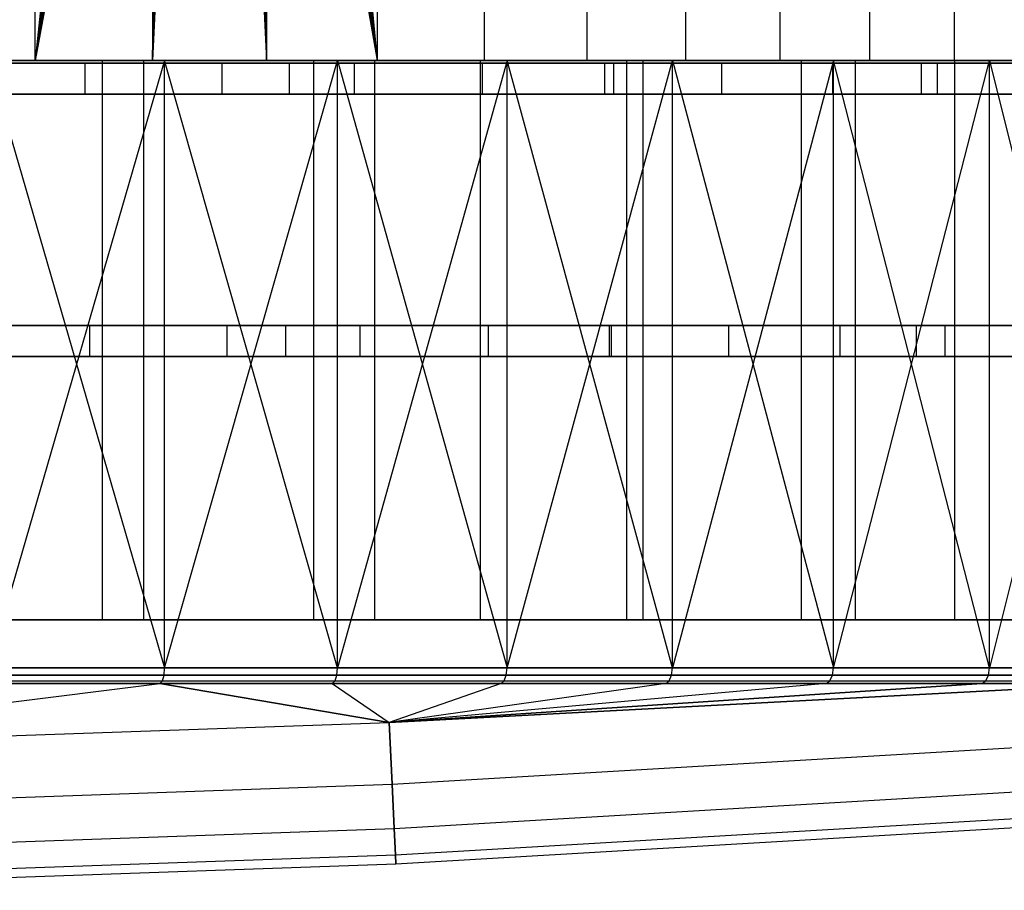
# Model space of a CAD drawing. Extents: x 0.05 to 9.49, y 0.03 to 2.7.
# Tile 14 of 26: x 6.2 to 7.45, y 0.04 to 1.14. Entities that reach past the tile are written whole.
import ezdxf

# ---------------------------------------------------------------- set-up
doc = ezdxf.new("R2010")
doc.units = 0
doc.header["$MEASUREMENT"] = 0
doc.layers.get('0').update_dxf_attribs({"color": 13, "linetype": 'CONTINUOUS'})

# ---------------------------------------------------------------- blocks, each defined once
blk = doc.blocks.new('LAMPA_KINKIET_CHINSKI_STL')
at = {"color": 0}
for p, q in [((6.2236, 1.0898, 7.7867), (6.2236, 2.6646, 7.7867)), ((6.2236, 1.0898, 7.7867), (6.2236, 2.6646, 7.7867)), ((6.6568, 2.6646, 2.0067), (6.6568, 1.0898, 2.0067)), ((6.6568, 2.6646, 2.0067), (6.6568, 1.0898, 2.0067)), ((6.7923, 2.6646, 7.4392), (6.7923, 1.0898, 7.4392)), ((6.7923, 2.6646, 7.4392), (6.7923, 1.0898, 7.4392)), ((6.9227, 2.6646, 2.2081), (6.9227, 1.0898, 2.2081)), ((6.9227, 2.6646, 2.2081), (6.9227, 1.0898, 2.2081)), ((7.0478, 2.6646, 7.2248), (7.0478, 1.0898, 7.2248)), ((7.0478, 2.6646, 7.2248), (7.0478, 1.0898, 7.2248)), ((7.1673, 2.6646, 2.435), (7.1673, 1.0898, 2.435)), ((7.1673, 2.6646, 2.435), (7.1673, 1.0898, 2.435)), ((7.2808, 2.6646, 6.986), (7.2808, 1.0898, 6.986)), ((7.2808, 2.6646, 6.986), (7.2808, 1.0898, 6.986)), ((7.388, 2.6646, 2.6852), (7.388, 1.0898, 2.6852)), ((7.388, 2.6646, 2.6852), (7.388, 1.0898, 2.6852)), ((6.3615, 2.4441, 7.7164), (6.2236, 1.0898, 7.7867)), ((6.3615, 2.4441, 7.7164), (6.2236, 1.0898, 7.7867)), ((6.5269, 2.4441, 1.9225), (6.6568, 1.0898, 2.0067)), ((6.5269, 2.4441, 1.9225), (6.6568, 1.0898, 2.0067)), ((6.3688, 2.422, 7.7124), (6.2236, 1.0898, 7.7867)), ((6.3688, 2.422, 7.7124), (6.2236, 1.0898, 7.7867)), ((6.5198, 2.422, 1.9181), (6.6568, 1.0898, 2.0067)), ((6.5198, 2.422, 1.9181), (6.6568, 1.0898, 2.0067)), ((6.3721, 2.4155, 1.8327), (6.3721, 1.0898, 1.8327)), ((6.3721, 2.4155, 1.8327), (6.3721, 1.0898, 1.8327)), ((6.5166, 2.4155, 7.6272), (6.5166, 1.0898, 7.6272)), ((6.5166, 2.4155, 7.6272), (6.5166, 1.0898, 7.6272)), ((6.3807, 2.4025, 7.7059), (6.2236, 1.0898, 7.7867)), ((6.3807, 2.4025, 7.7059), (6.2236, 1.0898, 7.7867)), ((6.3807, 2.4024, 1.8374), (6.3721, 1.0898, 1.8327)), ((6.3807, 2.4024, 1.8374), (6.3721, 1.0898, 1.8327)), ((6.5083, 2.4025, 1.9111), (6.6568, 1.0898, 2.0067)), ((6.5083, 2.4025, 1.9111), (6.6568, 1.0898, 2.0067)), ((6.5083, 2.4024, 7.6322), (6.5166, 1.0898, 7.6272)), ((6.5083, 2.4024, 7.6322), (6.5166, 1.0898, 7.6272)), ((6.3962, 2.3867, 7.6973), (6.2236, 1.0898, 7.7867)), ((6.3962, 2.3867, 7.6973), (6.2236, 1.0898, 7.7867)), ((6.3721, 1.0898, 1.8327), (6.3963, 2.3867, 1.846)), ((6.3721, 1.0898, 1.8327), (6.3963, 2.3867, 1.846)), ((6.5166, 1.0898, 7.6272), (6.493, 2.3867, 7.6414)), ((6.5166, 1.0898, 7.6272), (6.493, 2.3867, 7.6414)), ((6.4931, 2.3867, 1.9019), (6.6568, 1.0898, 2.0067)), ((6.4931, 2.3867, 1.9019), (6.6568, 1.0898, 2.0067)), ((6.4146, 2.3757, 7.6871), (6.2236, 1.0898, 7.7867)), ((6.4146, 2.3757, 7.6871), (6.2236, 1.0898, 7.7867)), ((6.4146, 2.3757, 1.8562), (6.3721, 1.0898, 1.8327)), ((6.4146, 2.3757, 1.8562), (6.3721, 1.0898, 1.8327)), ((6.475, 2.3757, 7.6522), (6.5166, 1.0898, 7.6272)), ((6.475, 2.3757, 7.6522), (6.5166, 1.0898, 7.6272)), ((6.475, 2.3757, 1.8912), (6.6568, 1.0898, 2.0067)), ((6.475, 2.3757, 1.8912), (6.6568, 1.0898, 2.0067)), ((6.4552, 2.37, 7.6638), (6.2236, 1.0898, 7.7867)), ((6.4346, 2.37, 7.6757), (6.2236, 1.0898, 7.7867)), ((6.4552, 2.37, 7.6638), (6.2236, 1.0898, 7.7867)), ((6.4346, 2.37, 7.6757), (6.2236, 1.0898, 7.7867)), ((6.4346, 2.37, 1.8676), (6.3721, 1.0898, 1.8327)), ((6.4346, 2.37, 1.8676), (6.3721, 1.0898, 1.8327)), ((6.4346, 2.37, 1.8676), (6.6568, 1.0898, 2.0067)), ((6.4346, 2.37, 1.8676), (6.6568, 1.0898, 2.0067)), ((6.4551, 2.37, 1.8795), (6.6568, 1.0898, 2.0067)), ((6.4551, 2.37, 1.8795), (6.6568, 1.0898, 2.0067)), ((6.4552, 2.37, 7.6638), (6.5166, 1.0898, 7.6272)), ((6.4552, 2.37, 7.6638), (6.5166, 1.0898, 7.6272)), ((5.9162, 1.0898, 7.9163), (6.2236, 1.0898, 7.7867)), ((5.9162, 1.0898, 7.9163), (6.2236, 1.0898, 7.7867)), ((5.918, 1.0898, 0.2696), (6.3606, 1.0898, 0.4062)), ((5.918, 1.0898, 0.2696), (6.3606, 1.0898, 0.4062)), ((5.9374, 1.0898, 0.1933), (6.3875, 1.0898, 0.3322)), ((5.9374, 1.0898, 0.1933), (6.3875, 1.0898, 0.3322)), ((6.3089, 1.0898, 7.8325), (5.9431, 1.0898, 7.9903)), ((5.9431, 1.0898, 1.553), (6.3089, 1.0898, 1.7108)), ((6.3089, 1.0898, 7.8325), (5.9431, 1.0898, 7.9903)), ((5.9431, 1.0898, 1.553), (6.3089, 1.0898, 1.7108)), ((6.3721, 1.0898, 1.8327), (6.0715, 1.0898, 1.688)), ((6.3721, 1.0898, 1.8327), (6.0715, 1.0898, 1.688)), ((6.5762, 1.0898, 9.0525), (6.141, 1.0898, 9.2109)), ((6.5762, 1.0898, 9.0525), (6.141, 1.0898, 9.2109)), ((6.3875, 1.0898, 0.3322), (6.1642, 0.3199, 0.2571)), ((6.3875, 1.0898, 0.3322), (6.1642, 0.3199, 0.2571)), ((6.1642, 1.0898, 9.2862), (6.3875, 0.3199, 9.2111)), ((6.6068, 1.0898, 9.1251), (6.1642, 1.0898, 9.2862)), ((6.1642, 1.0898, 9.2862), (6.3875, 0.3199, 9.2111)), ((6.6068, 1.0898, 9.1251), (6.1642, 1.0898, 9.2862)), ((6.2236, 1.0898, 7.7867), (6.5166, 1.0898, 7.6272)), ((6.2236, 1.0898, 7.7867), (6.5166, 1.0898, 7.6272)), ((6.3089, 0.3811, 7.8325), (6.3089, 1.0898, 7.8325)), ((6.6538, 1.0898, 7.6334), (6.3089, 1.0898, 7.8325)), ((6.3089, 0.3811, 7.8325), (6.3089, 1.0898, 7.8325)), ((6.3089, 0.3811, 1.7108), (6.3089, 1.0898, 1.7108)), ((6.3089, 1.0898, 1.7108), (6.6538, 1.0898, 1.9099)), ((6.3089, 0.3811, 1.7108), (6.3089, 1.0898, 1.7108)), ((6.6538, 1.0898, 7.6334), (6.3089, 1.0898, 7.8325)), ((6.3089, 1.0898, 1.7108), (6.6538, 1.0898, 1.9099)), ((6.3606, 1.0898, 0.4062), (6.7873, 1.0898, 0.5861)), ((6.3606, 1.0898, 0.4062), (6.7873, 1.0898, 0.5861)), ((6.3606, 1.0898, 0.4062), (6.3606, 0.3811, 0.4062)), ((6.3606, 1.0898, 0.4062), (6.3606, 0.3811, 0.4062)), ((6.6568, 1.0898, 2.0067), (6.3721, 1.0898, 1.8327)), ((6.6568, 1.0898, 2.0067), (6.3721, 1.0898, 1.8327)), ((6.6068, 0.3199, 0.4182), (6.3875, 1.0898, 0.3322)), ((6.3875, 1.0898, 0.3322), (6.8215, 1.0898, 0.5151)), ((6.6068, 0.3199, 0.4182), (6.3875, 1.0898, 0.3322)), ((6.3875, 0.3199, 0.3322), (6.3875, 1.0898, 0.3322)), ((6.3875, 0.3199, 0.3322), (6.3875, 1.0898, 0.3322)), ((6.3875, 0.3199, 9.2111), (6.6068, 1.0898, 9.1251)), ((6.3875, 0.3199, 9.2111), (6.6068, 1.0898, 9.1251)), ((6.3875, 1.0898, 0.3322), (6.8215, 1.0898, 0.5151)), ((6.5166, 1.0898, 7.6272), (6.7923, 1.0898, 7.4392)), ((6.5166, 1.0898, 7.6272), (6.7923, 1.0898, 7.4392)), ((6.9935, 1.0898, 8.8516), (6.5762, 1.0898, 9.0525)), ((6.5762, 1.0898, 9.0525), (6.5762, 0.3811, 9.0525)), ((6.5762, 1.0898, 9.0525), (6.5762, 0.3811, 9.0525)), ((6.9935, 1.0898, 8.8516), (6.5762, 1.0898, 9.0525)), ((6.8215, 1.0898, 0.5151), (6.6068, 0.3199, 0.4182)), ((6.8215, 1.0898, 0.5151), (6.6068, 0.3199, 0.4182)), ((6.6068, 1.0898, 9.1251), (6.8215, 0.3199, 9.0282)), ((7.0311, 1.0898, 8.9207), (6.6068, 1.0898, 9.1251)), ((6.6068, 0.3199, 9.1251), (6.6068, 1.0898, 9.1251)), ((6.6068, 0.3199, 9.1251), (6.6068, 1.0898, 9.1251)), ((6.6068, 1.0898, 9.1251), (6.8215, 0.3199, 9.0282)), ((7.0311, 1.0898, 8.9207), (6.6068, 1.0898, 9.1251)), ((6.6538, 0.3811, 7.6334), (6.6538, 1.0898, 7.6334)), ((6.9733, 1.0898, 7.3955), (6.6538, 1.0898, 7.6334)), ((6.6538, 0.3811, 7.6334), (6.6538, 1.0898, 7.6334)), ((6.6538, 0.3811, 1.9099), (6.6538, 1.0898, 1.9099)), ((6.6538, 1.0898, 1.9099), (6.9733, 1.0898, 2.1478)), ((6.6538, 0.3811, 1.9099), (6.6538, 1.0898, 1.9099)), ((6.9733, 1.0898, 7.3955), (6.6538, 1.0898, 7.6334)), ((6.6538, 1.0898, 1.9099), (6.9733, 1.0898, 2.1478)), ((6.9227, 1.0898, 2.2081), (6.6568, 1.0898, 2.0067)), ((6.9227, 1.0898, 2.2081), (6.6568, 1.0898, 2.0067)), ((6.7873, 1.0898, 0.5861), (7.1941, 1.0898, 0.8075)), ((6.7873, 1.0898, 0.5861), (7.1941, 1.0898, 0.8075)), ((6.7873, 1.0898, 0.5861), (6.7873, 0.3811, 0.5861)), ((6.7873, 1.0898, 0.5861), (6.7873, 0.3811, 0.5861)), ((6.7923, 1.0898, 7.4392), (7.0478, 1.0898, 7.2248)), ((6.7923, 1.0898, 7.4392), (7.0478, 1.0898, 7.2248)), ((7.0311, 0.3199, 0.6226), (6.8215, 1.0898, 0.5151)), ((6.8215, 1.0898, 0.5151), (7.2351, 1.0898, 0.7404)), ((7.0311, 0.3199, 0.6226), (6.8215, 1.0898, 0.5151)), ((6.8215, 0.3199, 0.5151), (6.8215, 1.0898, 0.5151)), ((6.8215, 0.3199, 0.5151), (6.8215, 1.0898, 0.5151)), ((6.8215, 0.3199, 9.0282), (7.0311, 1.0898, 8.9207)), ((6.8215, 0.3199, 9.0282), (7.0311, 1.0898, 8.9207)), ((6.8215, 1.0898, 0.5151), (7.2351, 1.0898, 0.7404)), ((7.1673, 1.0898, 2.435), (6.9227, 1.0898, 2.2081)), ((7.1673, 1.0898, 2.435), (6.9227, 1.0898, 2.2081)), ((6.9733, 0.3811, 7.3955), (6.9733, 1.0898, 7.3955)), ((7.2631, 1.0898, 7.1222), (6.9733, 1.0898, 7.3955)), ((6.9733, 0.3811, 7.3955), (6.9733, 1.0898, 7.3955)), ((6.9733, 0.3811, 2.1478), (6.9733, 1.0898, 2.1478)), ((6.9733, 1.0898, 2.1478), (7.2631, 1.0898, 2.4211)), ((6.9733, 0.3811, 2.1478), (6.9733, 1.0898, 2.1478)), ((7.2631, 1.0898, 7.1222), (6.9733, 1.0898, 7.3955)), ((6.9733, 1.0898, 2.1478), (7.2631, 1.0898, 2.4211)), ((7.3887, 1.0898, 8.6101), (6.9935, 1.0898, 8.8516)), ((6.9935, 1.0898, 8.8516), (6.9935, 0.3811, 8.8516)), ((6.9935, 1.0898, 8.8516), (6.9935, 0.3811, 8.8516)), ((7.3887, 1.0898, 8.6101), (6.9935, 1.0898, 8.8516)), ((7.2351, 1.0898, 0.7404), (7.0311, 0.3199, 0.6226)), ((7.2351, 1.0898, 0.7404), (7.0311, 0.3199, 0.6226)), ((7.0311, 1.0898, 8.9207), (7.2351, 0.3199, 8.8029)), ((7.433, 1.0898, 8.6751), (7.0311, 1.0898, 8.9207)), ((7.0311, 0.3199, 8.9207), (7.0311, 1.0898, 8.9207)), ((7.0311, 0.3199, 8.9207), (7.0311, 1.0898, 8.9207)), ((7.0311, 1.0898, 8.9207), (7.2351, 0.3199, 8.8029)), ((7.433, 1.0898, 8.6751), (7.0311, 1.0898, 8.9207)), ((7.0478, 1.0898, 7.2248), (7.2808, 1.0898, 6.986)), ((7.0478, 1.0898, 7.2248), (7.2808, 1.0898, 6.986)), ((7.388, 1.0898, 2.6852), (7.1673, 1.0898, 2.435)), ((7.388, 1.0898, 2.6852), (7.1673, 1.0898, 2.435)), ((7.1941, 1.0898, 0.8075), (7.5767, 1.0898, 1.0684)), ((7.1941, 1.0898, 0.8075), (7.5767, 1.0898, 1.0684)), ((7.1941, 1.0898, 0.8075), (7.1941, 0.3811, 0.8075)), ((7.1941, 1.0898, 0.8075), (7.1941, 0.3811, 0.8075)), ((7.433, 0.3199, 0.8682), (7.2351, 1.0898, 0.7404)), ((7.2351, 1.0898, 0.7404), (7.6243, 1.0898, 1.0057)), ((7.433, 0.3199, 0.8682), (7.2351, 1.0898, 0.7404)), ((7.2351, 0.3199, 0.7404), (7.2351, 1.0898, 0.7404)), ((7.2351, 0.3199, 0.7404), (7.2351, 1.0898, 0.7404)), ((7.2351, 0.3199, 8.8029), (7.433, 1.0898, 8.6751)), ((7.2351, 0.3199, 8.8029), (7.433, 1.0898, 8.6751)), ((7.2351, 1.0898, 0.7404), (7.6243, 1.0898, 1.0057)), ((7.2631, 0.3811, 7.1222), (7.2631, 1.0898, 7.1222)), ((7.5191, 1.0898, 6.817), (7.2631, 1.0898, 7.1222)), ((7.2631, 0.3811, 7.1222), (7.2631, 1.0898, 7.1222)), ((7.2631, 0.3811, 2.4211), (7.2631, 1.0898, 2.4211)), ((7.2631, 1.0898, 2.4211), (7.5191, 1.0898, 2.7263)), ((7.2631, 0.3811, 2.4211), (7.2631, 1.0898, 2.4211)), ((7.5191, 1.0898, 6.817), (7.2631, 1.0898, 7.1222)), ((7.2631, 1.0898, 2.4211), (7.5191, 1.0898, 2.7263)), ((7.2808, 1.0898, 6.986), (7.4888, 1.0898, 6.7251)), ((7.2808, 1.0898, 6.986), (7.4888, 1.0898, 6.7251)), ((7.5828, 1.0898, 2.956), (7.388, 1.0898, 2.6852)), ((7.5828, 1.0898, 2.956), (7.388, 1.0898, 2.6852)), ((7.7578, 1.0898, 8.3304), (7.3887, 1.0898, 8.6101)), ((7.3887, 1.0898, 8.6101), (7.3887, 0.3811, 8.6101)), ((7.3887, 1.0898, 8.6101), (7.3887, 0.3811, 8.6101)), ((7.7578, 1.0898, 8.3304), (7.3887, 1.0898, 8.6101)), ((7.6243, 1.0898, 1.0057), (7.433, 0.3199, 0.8682)), ((7.6243, 1.0898, 1.0057), (7.433, 0.3199, 0.8682)), ((7.433, 1.0898, 8.6751), (7.6243, 0.3199, 8.5376)), ((7.8084, 1.0898, 8.3908), (7.433, 1.0898, 8.6751)), ((7.433, 0.3199, 8.6751), (7.433, 1.0898, 8.6751)), ((7.433, 0.3199, 8.6751), (7.433, 1.0898, 8.6751)), ((7.433, 1.0898, 8.6751), (7.6243, 0.3199, 8.5376)), ((7.8084, 1.0898, 8.3908), (7.433, 1.0898, 8.6751)), ((5.9301, 0.7541, 1.5249), (6.2926, 0.7541, 1.6781)), ((5.9301, 0.7541, 1.5249), (6.2926, 0.7541, 1.6781)), ((6.5407, 0.7541, 0.5008), (6.1136, 0.7541, 0.348)), ((6.1136, 0.7541, 9.1953), (6.5407, 0.7541, 9.0425)), ((6.4668, 0.7541, 7.7733), (6.1136, 0.7541, 7.947)), ((6.5407, 0.7541, 0.5008), (6.1136, 0.7541, 0.348)), ((6.1136, 0.7541, 9.1953), (6.5407, 0.7541, 9.0425)), ((6.4668, 0.7541, 7.7733), (6.1136, 0.7541, 7.947)), ((6.2926, 0.7541, 1.6781), (6.6354, 0.7541, 1.8717)), ((6.2926, 0.7147, 1.6781), (6.2926, 0.7541, 1.6781)), ((6.2926, 0.7147, 1.6781), (6.2926, 0.7541, 1.6781)), ((6.2926, 0.7541, 1.6781), (6.6354, 0.7541, 1.8717)), ((6.7979, 0.7541, 7.5605), (6.4668, 0.7541, 7.7733)), ((6.4668, 0.7147, 7.7733), (6.4668, 0.7541, 7.7733)), ((6.7979, 0.7541, 7.5605), (6.4668, 0.7541, 7.7733)), ((6.4668, 0.7147, 7.7733), (6.4668, 0.7541, 7.7733)), ((6.9508, 0.7541, 0.6948), (6.5407, 0.7541, 0.5008)), ((6.5407, 0.7541, 9.0425), (6.9508, 0.7541, 8.8485)), ((6.5407, 0.7541, 0.5008), (6.5407, 0.7147, 0.5008)), ((6.9508, 0.7541, 0.6948), (6.5407, 0.7541, 0.5008)), ((6.5407, 0.7541, 0.5008), (6.5407, 0.7147, 0.5008)), ((6.5407, 0.7541, 9.0425), (6.9508, 0.7541, 8.8485)), ((6.5407, 0.7541, 9.0425), (6.5407, 0.7147, 9.0425)), ((6.5407, 0.7541, 9.0425), (6.5407, 0.7147, 9.0425)), ((6.6354, 0.7541, 1.8717), (6.9538, 0.7541, 2.103)), ((6.6354, 0.7147, 1.8717), (6.6354, 0.7541, 1.8717)), ((6.6354, 0.7147, 1.8717), (6.6354, 0.7541, 1.8717)), ((6.6354, 0.7541, 1.8717), (6.9538, 0.7541, 2.103)), ((7.1026, 0.7541, 7.3114), (6.7979, 0.7541, 7.5605)), ((6.7979, 0.7147, 7.5605), (6.7979, 0.7541, 7.5605)), ((7.1026, 0.7541, 7.3114), (6.7979, 0.7541, 7.5605)), ((6.7979, 0.7147, 7.5605), (6.7979, 0.7541, 7.5605)), ((6.9508, 0.7541, 8.8485), (7.3399, 0.7541, 8.6153)), ((7.3399, 0.7541, 0.928), (6.9508, 0.7541, 0.6948)), ((6.9508, 0.7541, 0.6948), (6.9508, 0.7147, 0.6948)), ((7.3399, 0.7541, 0.928), (6.9508, 0.7541, 0.6948)), ((6.9508, 0.7541, 0.6948), (6.9508, 0.7147, 0.6948)), ((6.9508, 0.7541, 8.8485), (7.3399, 0.7541, 8.6153)), ((6.9508, 0.7541, 8.8485), (6.9508, 0.7147, 8.8485)), ((6.9508, 0.7541, 8.8485), (6.9508, 0.7147, 8.8485)), ((6.9538, 0.7541, 2.103), (7.2438, 0.7541, 2.3692)), ((6.9538, 0.7147, 2.103), (6.9538, 0.7541, 2.103)), ((6.9538, 0.7147, 2.103), (6.9538, 0.7541, 2.103)), ((6.9538, 0.7541, 2.103), (7.2438, 0.7541, 2.3692)), ((7.3769, 0.7541, 7.0291), (7.1026, 0.7541, 7.3114)), ((7.1026, 0.7147, 7.3114), (7.1026, 0.7541, 7.3114)), ((7.3769, 0.7541, 7.0291), (7.1026, 0.7541, 7.3114)), ((7.1026, 0.7147, 7.3114), (7.1026, 0.7541, 7.3114)), ((7.2438, 0.7541, 2.3692), (7.5015, 0.7541, 2.6666)), ((7.2438, 0.7147, 2.3692), (7.2438, 0.7541, 2.3692)), ((7.2438, 0.7147, 2.3692), (7.2438, 0.7541, 2.3692)), ((7.2438, 0.7541, 2.3692), (7.5015, 0.7541, 2.6666)), ((7.3399, 0.7541, 8.6153), (7.7043, 0.7541, 8.3451)), ((7.7043, 0.7541, 1.1982), (7.3399, 0.7541, 0.928)), ((7.3399, 0.7541, 0.928), (7.3399, 0.7147, 0.928)), ((7.7043, 0.7541, 1.1982), (7.3399, 0.7541, 0.928)), ((7.3399, 0.7541, 0.928), (7.3399, 0.7147, 0.928)), ((7.3399, 0.7541, 8.6153), (7.7043, 0.7541, 8.3451)), ((7.3399, 0.7541, 8.6153), (7.3399, 0.7147, 8.6153)), ((7.3399, 0.7541, 8.6153), (7.3399, 0.7147, 8.6153)), ((7.6172, 0.7541, 6.7174), (7.3769, 0.7541, 7.0291)), ((7.3769, 0.7147, 7.0291), (7.3769, 0.7541, 7.0291)), ((7.6172, 0.7541, 6.7174), (7.3769, 0.7541, 7.0291)), ((7.3769, 0.7147, 7.0291), (7.3769, 0.7541, 7.0291)), ((6.2926, 0.7147, 1.6781), (5.9301, 0.7147, 1.5249)), ((6.2926, 0.7147, 1.6781), (5.9301, 0.7147, 1.5249)), ((6.1136, 0.7147, 0.348), (6.5407, 0.7147, 0.5008)), ((6.5407, 0.7147, 9.0425), (6.1136, 0.7147, 9.1953)), ((6.1136, 0.7147, 7.947), (6.4668, 0.7147, 7.7733)), ((6.1136, 0.7147, 0.348), (6.5407, 0.7147, 0.5008)), ((6.5407, 0.7147, 9.0425), (6.1136, 0.7147, 9.1953)), ((6.1136, 0.7147, 7.947), (6.4668, 0.7147, 7.7733)), ((6.6354, 0.7147, 1.8717), (6.2926, 0.7147, 1.6781)), ((6.6354, 0.7147, 1.8717), (6.2926, 0.7147, 1.6781)), ((6.4668, 0.7147, 7.7733), (6.7979, 0.7147, 7.5605)), ((6.4668, 0.7147, 7.7733), (6.7979, 0.7147, 7.5605)), ((6.5407, 0.7147, 0.5008), (6.9508, 0.7147, 0.6948)), ((6.9508, 0.7147, 8.8485), (6.5407, 0.7147, 9.0425)), ((6.5407, 0.7147, 0.5008), (6.9508, 0.7147, 0.6948)), ((6.9508, 0.7147, 8.8485), (6.5407, 0.7147, 9.0425)), ((6.9538, 0.7147, 2.103), (6.6354, 0.7147, 1.8717)), ((6.9538, 0.7147, 2.103), (6.6354, 0.7147, 1.8717)), ((6.7979, 0.7147, 7.5605), (7.1026, 0.7147, 7.3114)), ((6.7979, 0.7147, 7.5605), (7.1026, 0.7147, 7.3114)), ((6.9508, 0.7147, 0.6948), (7.3399, 0.7147, 0.928)), ((7.3399, 0.7147, 8.6153), (6.9508, 0.7147, 8.8485)), ((6.9508, 0.7147, 0.6948), (7.3399, 0.7147, 0.928)), ((7.3399, 0.7147, 8.6153), (6.9508, 0.7147, 8.8485)), ((7.2438, 0.7147, 2.3692), (6.9538, 0.7147, 2.103)), ((7.2438, 0.7147, 2.3692), (6.9538, 0.7147, 2.103)), ((7.1026, 0.7147, 7.3114), (7.3769, 0.7147, 7.0291)), ((7.1026, 0.7147, 7.3114), (7.3769, 0.7147, 7.0291)), ((7.5015, 0.7147, 2.6666), (7.2438, 0.7147, 2.3692)), ((7.5015, 0.7147, 2.6666), (7.2438, 0.7147, 2.3692)), ((7.3399, 0.7147, 0.928), (7.7043, 0.7147, 1.1982)), ((7.7043, 0.7147, 8.3451), (7.3399, 0.7147, 8.6153)), ((7.3399, 0.7147, 0.928), (7.7043, 0.7147, 1.1982)), ((7.7043, 0.7147, 8.3451), (7.3399, 0.7147, 8.6153)), ((7.3769, 0.7147, 7.0291), (7.6172, 0.7147, 6.7174)), ((7.3769, 0.7147, 7.0291), (7.6172, 0.7147, 6.7174)), ((5.918, 0.3811, 0.2696), (6.3606, 0.3811, 0.4062)), ((5.918, 0.3811, 0.2696), (6.3606, 0.3811, 0.4062)), ((6.3089, 0.3811, 7.8325), (5.9431, 0.3811, 7.9903)), ((5.9431, 0.3811, 1.553), (6.3089, 0.3811, 1.7108)), ((6.3089, 0.3811, 7.8325), (5.9431, 0.3811, 7.9903)), ((5.9431, 0.3811, 1.553), (6.3089, 0.3811, 1.7108)), ((6.5762, 0.3811, 9.0525), (6.141, 0.3811, 9.2109)), ((6.5762, 0.3811, 9.0525), (6.141, 0.3811, 9.2109)), ((6.6538, 0.3811, 7.6334), (6.3089, 0.3811, 7.8325)), ((6.3089, 0.3811, 1.7108), (6.6538, 0.3811, 1.9099)), ((6.6538, 0.3811, 7.6334), (6.3089, 0.3811, 7.8325)), ((6.3089, 0.3811, 1.7108), (6.6538, 0.3811, 1.9099)), ((6.3606, 0.3811, 0.4062), (6.7873, 0.3811, 0.5861)), ((6.3606, 0.3811, 0.4062), (6.7873, 0.3811, 0.5861)), ((6.9935, 0.3811, 8.8516), (6.5762, 0.3811, 9.0525)), ((6.9935, 0.3811, 8.8516), (6.5762, 0.3811, 9.0525)), ((6.9733, 0.3811, 7.3955), (6.6538, 0.3811, 7.6334)), ((6.6538, 0.3811, 1.9099), (6.9733, 0.3811, 2.1478)), ((6.9733, 0.3811, 7.3955), (6.6538, 0.3811, 7.6334)), ((6.6538, 0.3811, 1.9099), (6.9733, 0.3811, 2.1478)), ((6.7873, 0.3811, 0.5861), (7.1941, 0.3811, 0.8075)), ((6.7873, 0.3811, 0.5861), (7.1941, 0.3811, 0.8075)), ((7.2631, 0.3811, 7.1222), (6.9733, 0.3811, 7.3955)), ((6.9733, 0.3811, 2.1478), (7.2631, 0.3811, 2.4211)), ((7.2631, 0.3811, 7.1222), (6.9733, 0.3811, 7.3955)), ((6.9733, 0.3811, 2.1478), (7.2631, 0.3811, 2.4211)), ((7.3887, 0.3811, 8.6101), (6.9935, 0.3811, 8.8516)), ((7.3887, 0.3811, 8.6101), (6.9935, 0.3811, 8.8516)), ((7.1941, 0.3811, 0.8075), (7.5767, 0.3811, 1.0684)), ((7.1941, 0.3811, 0.8075), (7.5767, 0.3811, 1.0684)), ((7.5191, 0.3811, 6.817), (7.2631, 0.3811, 7.1222)), ((7.2631, 0.3811, 2.4211), (7.5191, 0.3811, 2.7263)), ((7.5191, 0.3811, 6.817), (7.2631, 0.3811, 7.1222)), ((7.2631, 0.3811, 2.4211), (7.5191, 0.3811, 2.7263)), ((7.7578, 0.3811, 8.3304), (7.3887, 0.3811, 8.6101)), ((7.7578, 0.3811, 8.3304), (7.3887, 0.3811, 8.6101)), ((6.3875, 0.3199, 0.3322), (6.1642, 0.3199, 0.2571)), ((6.1642, 0.3199, 9.2862), (6.3875, 0.3199, 9.2111)), ((6.1642, 0.3199, 9.2862), (6.3875, 0.3199, 9.2111)), ((6.3875, 0.3199, 0.3322), (6.1642, 0.3199, 0.2571)), ((6.3867, 0.3107, 9.209), (6.3875, 0.3199, 9.2111)), ((6.3867, 0.3107, 9.209), (6.3875, 0.3199, 9.2111)), ((6.3867, 0.3107, 0.3343), (6.3875, 0.3199, 0.3322)), ((6.3867, 0.3107, 0.3343), (6.3875, 0.3199, 0.3322)), ((6.6068, 0.3199, 0.4182), (6.3875, 0.3199, 0.3322)), ((6.3875, 0.3199, 9.2111), (6.6068, 0.3199, 9.1251)), ((6.3875, 0.3199, 9.2111), (6.6068, 0.3199, 9.1251)), ((6.6068, 0.3199, 0.4182), (6.3875, 0.3199, 0.3322)), ((6.6059, 0.3107, 9.123), (6.6068, 0.3199, 9.1251)), ((6.6059, 0.3107, 9.123), (6.6068, 0.3199, 9.1251)), ((6.6059, 0.3107, 0.4203), (6.6068, 0.3199, 0.4182)), ((6.6059, 0.3107, 0.4203), (6.6068, 0.3199, 0.4182)), ((6.8215, 0.3199, 0.5151), (6.6068, 0.3199, 0.4182)), ((6.6068, 0.3199, 9.1251), (6.8215, 0.3199, 9.0282)), ((6.6068, 0.3199, 9.1251), (6.8215, 0.3199, 9.0282)), ((6.8215, 0.3199, 0.5151), (6.6068, 0.3199, 0.4182)), ((6.8205, 0.3107, 9.0262), (6.8215, 0.3199, 9.0282)), ((6.8205, 0.3107, 9.0262), (6.8215, 0.3199, 9.0282)), ((6.8205, 0.3107, 0.5172), (6.8215, 0.3199, 0.5151)), ((6.8205, 0.3107, 0.5172), (6.8215, 0.3199, 0.5151)), ((7.0311, 0.3199, 0.6226), (6.8215, 0.3199, 0.5151)), ((6.8215, 0.3199, 9.0282), (7.0311, 0.3199, 8.9207)), ((6.8215, 0.3199, 9.0282), (7.0311, 0.3199, 8.9207)), ((7.0311, 0.3199, 0.6226), (6.8215, 0.3199, 0.5151)), ((7.03, 0.3107, 8.9187), (7.0311, 0.3199, 8.9207)), ((7.03, 0.3107, 8.9187), (7.0311, 0.3199, 8.9207)), ((7.03, 0.3107, 0.6246), (7.0311, 0.3199, 0.6226)), ((7.03, 0.3107, 0.6246), (7.0311, 0.3199, 0.6226)), ((7.2351, 0.3199, 0.7404), (7.0311, 0.3199, 0.6226)), ((7.0311, 0.3199, 8.9207), (7.2351, 0.3199, 8.8029)), ((7.0311, 0.3199, 8.9207), (7.2351, 0.3199, 8.8029)), ((7.2351, 0.3199, 0.7404), (7.0311, 0.3199, 0.6226)), ((7.2339, 0.3107, 8.801), (7.2351, 0.3199, 8.8029)), ((7.2339, 0.3107, 8.801), (7.2351, 0.3199, 8.8029)), ((7.2339, 0.3107, 0.7423), (7.2351, 0.3199, 0.7404)), ((7.2339, 0.3107, 0.7423), (7.2351, 0.3199, 0.7404)), ((7.433, 0.3199, 0.8682), (7.2351, 0.3199, 0.7404)), ((7.2351, 0.3199, 8.8029), (7.433, 0.3199, 8.6751)), ((7.2351, 0.3199, 8.8029), (7.433, 0.3199, 8.6751)), ((7.433, 0.3199, 0.8682), (7.2351, 0.3199, 0.7404)), ((7.4317, 0.3107, 8.6733), (7.433, 0.3199, 8.6751)), ((7.4317, 0.3107, 8.6733), (7.433, 0.3199, 8.6751)), ((7.4317, 0.3107, 0.87), (7.433, 0.3199, 0.8682)), ((7.4317, 0.3107, 0.87), (7.433, 0.3199, 0.8682)), ((7.6243, 0.3199, 1.0057), (7.433, 0.3199, 0.8682)), ((7.433, 0.3199, 8.6751), (7.6243, 0.3199, 8.5376)), ((7.433, 0.3199, 8.6751), (7.6243, 0.3199, 8.5376)), ((7.6243, 0.3199, 1.0057), (7.433, 0.3199, 0.8682)), ((5.7222, 0.2173, 8.5854), (6.3815, 0.3003, 9.1948)), ((5.7222, 0.2173, 8.5854), (6.3815, 0.3003, 9.1948)), ((5.7222, 0.2173, 0.9579), (6.3815, 0.3003, 0.3485)), ((5.7222, 0.2173, 0.9579), (6.3815, 0.3003, 0.3485)), ((6.3815, 0.3003, 9.1948), (6.1591, 0.3003, 9.2695)), ((6.1591, 0.3003, 0.2738), (6.3815, 0.3003, 0.3485)), ((6.1591, 0.3003, 0.2738), (6.3815, 0.3003, 0.3485)), ((6.3815, 0.3003, 9.1948), (6.1591, 0.3003, 9.2695)), ((6.1617, 0.3036, 0.2653), (6.3846, 0.3036, 0.3402)), ((6.1617, 0.3036, 9.278), (6.3846, 0.3036, 9.2031)), ((6.1617, 0.3036, 0.2653), (6.3846, 0.3036, 0.3402)), ((6.1617, 0.3036, 9.278), (6.3846, 0.3036, 9.2031)), ((6.1635, 0.3107, 9.284), (6.3867, 0.3107, 9.209)), ((6.3867, 0.3107, 0.3343), (6.1635, 0.3107, 0.2593)), ((6.1635, 0.3107, 9.284), (6.3867, 0.3107, 9.209)), ((6.3867, 0.3107, 0.3343), (6.1635, 0.3107, 0.2593)), ((6.3815, 0.3003, 0.3485), (6.3846, 0.3036, 0.3402)), ((6.3815, 0.3003, 0.3485), (6.3846, 0.3036, 0.3402)), ((6.3815, 0.3003, 9.1948), (6.3846, 0.3036, 9.2031)), ((6.3815, 0.3003, 9.1948), (6.3846, 0.3036, 9.2031)), ((6.3815, 0.3003, 0.3485), (6.6, 0.3003, 0.4343)), ((6.6722, 0.2508, 0.9579), (6.3815, 0.3003, 0.3485)), ((6.6, 0.3003, 9.109), (6.3815, 0.3003, 9.1948)), ((6.3815, 0.3003, 9.1948), (6.6722, 0.2508, 8.5854)), ((6.3815, 0.3003, 9.1948), (6.6722, 0.2508, 8.5854)), ((6.6722, 0.2508, 0.9579), (6.3815, 0.3003, 0.3485)), ((6.3815, 0.3003, 0.3485), (6.6, 0.3003, 0.4343)), ((6.6, 0.3003, 9.109), (6.3815, 0.3003, 9.1948)), ((6.3846, 0.3036, 9.2031), (6.3867, 0.3107, 9.209)), ((6.3846, 0.3036, 9.2031), (6.3867, 0.3107, 9.209)), ((6.3846, 0.3036, 0.3402), (6.3867, 0.3107, 0.3343)), ((6.3846, 0.3036, 0.3402), (6.3867, 0.3107, 0.3343)), ((6.3846, 0.3036, 0.3402), (6.6035, 0.3036, 0.4261)), ((6.3846, 0.3036, 9.2031), (6.6035, 0.3036, 9.1172)), ((6.3846, 0.3036, 0.3402), (6.6035, 0.3036, 0.4261)), ((6.3846, 0.3036, 9.2031), (6.6035, 0.3036, 9.1172)), ((6.3867, 0.3107, 9.209), (6.6059, 0.3107, 9.123)), ((6.6059, 0.3107, 0.4203), (6.3867, 0.3107, 0.3343)), ((6.3867, 0.3107, 9.209), (6.6059, 0.3107, 9.123)), ((6.6059, 0.3107, 0.4203), (6.3867, 0.3107, 0.3343)), ((6.6, 0.3003, 0.4343), (6.6035, 0.3036, 0.4261)), ((6.6, 0.3003, 0.4343), (6.6035, 0.3036, 0.4261)), ((6.6, 0.3003, 9.109), (6.6035, 0.3036, 9.1172)), ((6.6, 0.3003, 9.109), (6.6035, 0.3036, 9.1172)), ((6.6, 0.3003, 0.4343), (6.6722, 0.2508, 0.9579)), ((6.8139, 0.3003, 9.0125), (6.6, 0.3003, 9.109)), ((6.6, 0.3003, 9.109), (6.6722, 0.2508, 8.5854)), ((6.6, 0.3003, 0.4343), (6.8139, 0.3003, 0.5308)), ((6.6, 0.3003, 0.4343), (6.6722, 0.2508, 0.9579)), ((6.6, 0.3003, 9.109), (6.6722, 0.2508, 8.5854)), ((6.6, 0.3003, 0.4343), (6.8139, 0.3003, 0.5308)), ((6.8139, 0.3003, 9.0125), (6.6, 0.3003, 9.109)), ((6.6035, 0.3036, 9.1172), (6.6059, 0.3107, 9.123)), ((6.6035, 0.3036, 9.1172), (6.6059, 0.3107, 9.123)), ((6.6035, 0.3036, 0.4261), (6.6059, 0.3107, 0.4203)), ((6.6035, 0.3036, 0.4261), (6.6059, 0.3107, 0.4203)), ((6.6035, 0.3036, 0.4261), (6.8178, 0.3036, 0.5228)), ((6.6035, 0.3036, 9.1172), (6.8178, 0.3036, 9.0205)), ((6.6035, 0.3036, 0.4261), (6.8178, 0.3036, 0.5228)), ((6.6035, 0.3036, 9.1172), (6.8178, 0.3036, 9.0205)), ((6.6059, 0.3107, 9.123), (6.8205, 0.3107, 9.0262)), ((6.8205, 0.3107, 0.5172), (6.6059, 0.3107, 0.4203)), ((6.6059, 0.3107, 9.123), (6.8205, 0.3107, 9.0262)), ((6.8205, 0.3107, 0.5172), (6.6059, 0.3107, 0.4203)), ((7.6138, 0.3003, 8.5238), (6.6722, 0.2508, 8.5854)), ((7.6138, 0.3003, 8.5238), (6.6722, 0.2508, 8.5854)), ((7.4232, 0.3003, 8.6608), (6.6722, 0.2508, 8.5854)), ((7.4232, 0.3003, 8.6608), (6.6722, 0.2508, 8.5854)), ((7.2261, 0.3003, 8.7881), (6.6722, 0.2508, 8.5854)), ((7.0228, 0.3003, 8.9054), (6.6722, 0.2508, 8.5854)), ((7.2261, 0.3003, 8.7881), (6.6722, 0.2508, 8.5854)), ((7.0228, 0.3003, 8.9054), (6.6722, 0.2508, 8.5854)), ((6.8139, 0.3003, 9.0125), (6.6722, 0.2508, 8.5854)), ((6.8139, 0.3003, 9.0125), (6.6722, 0.2508, 8.5854)), ((6.8139, 0.3003, 0.5308), (6.6722, 0.2508, 0.9579)), ((6.8139, 0.3003, 0.5308), (6.6722, 0.2508, 0.9579)), ((7.0228, 0.3003, 0.6379), (6.6722, 0.2508, 0.9579)), ((7.0228, 0.3003, 0.6379), (6.6722, 0.2508, 0.9579)), ((7.2261, 0.3003, 0.7552), (6.6722, 0.2508, 0.9579)), ((6.6722, 0.2508, 0.9579), (7.6138, 0.3003, 1.0195)), ((6.6722, 0.2508, 0.9579), (7.6138, 0.3003, 1.0195)), ((6.6722, 0.2508, 0.9579), (7.4232, 0.3003, 0.8825)), ((6.6722, 0.2508, 0.9579), (7.4232, 0.3003, 0.8825)), ((7.2261, 0.3003, 0.7552), (6.6722, 0.2508, 0.9579)), ((6.8139, 0.3003, 0.5308), (6.8178, 0.3036, 0.5228)), ((6.8139, 0.3003, 0.5308), (6.8178, 0.3036, 0.5228)), ((6.8139, 0.3003, 9.0125), (6.8178, 0.3036, 9.0205)), ((6.8139, 0.3003, 9.0125), (6.8178, 0.3036, 9.0205)), ((7.0228, 0.3003, 8.9054), (6.8139, 0.3003, 9.0125)), ((6.8139, 0.3003, 0.5308), (7.0228, 0.3003, 0.6379)), ((6.8139, 0.3003, 0.5308), (7.0228, 0.3003, 0.6379)), ((7.0228, 0.3003, 8.9054), (6.8139, 0.3003, 9.0125)), ((6.8178, 0.3036, 9.0205), (6.8205, 0.3107, 9.0262)), ((6.8178, 0.3036, 9.0205), (6.8205, 0.3107, 9.0262)), ((6.8178, 0.3036, 0.5228), (6.8205, 0.3107, 0.5172)), ((6.8178, 0.3036, 0.5228), (6.8205, 0.3107, 0.5172)), ((6.8178, 0.3036, 0.5228), (7.027, 0.3036, 0.6301)), ((6.8178, 0.3036, 9.0205), (7.027, 0.3036, 8.9132)), ((6.8178, 0.3036, 0.5228), (7.027, 0.3036, 0.6301)), ((6.8178, 0.3036, 9.0205), (7.027, 0.3036, 8.9132)), ((6.8205, 0.3107, 9.0262), (7.03, 0.3107, 8.9187)), ((7.03, 0.3107, 0.6246), (6.8205, 0.3107, 0.5172)), ((6.8205, 0.3107, 9.0262), (7.03, 0.3107, 8.9187)), ((7.03, 0.3107, 0.6246), (6.8205, 0.3107, 0.5172)), ((7.0228, 0.3003, 0.6379), (7.027, 0.3036, 0.6301)), ((7.0228, 0.3003, 0.6379), (7.027, 0.3036, 0.6301)), ((7.0228, 0.3003, 8.9054), (7.027, 0.3036, 8.9132)), ((7.0228, 0.3003, 8.9054), (7.027, 0.3036, 8.9132)), ((7.2261, 0.3003, 8.7881), (7.0228, 0.3003, 8.9054)), ((7.0228, 0.3003, 0.6379), (7.2261, 0.3003, 0.7552)), ((7.0228, 0.3003, 0.6379), (7.2261, 0.3003, 0.7552)), ((7.2261, 0.3003, 8.7881), (7.0228, 0.3003, 8.9054)), ((7.027, 0.3036, 8.9132), (7.03, 0.3107, 8.9187)), ((7.027, 0.3036, 8.9132), (7.03, 0.3107, 8.9187)), ((7.027, 0.3036, 0.6301), (7.03, 0.3107, 0.6246)), ((7.027, 0.3036, 0.6301), (7.03, 0.3107, 0.6246)), ((7.027, 0.3036, 0.6301), (7.2307, 0.3036, 0.7477)), ((7.027, 0.3036, 8.9132), (7.2307, 0.3036, 8.7957)), ((7.027, 0.3036, 0.6301), (7.2307, 0.3036, 0.7477)), ((7.027, 0.3036, 8.9132), (7.2307, 0.3036, 8.7957)), ((7.03, 0.3107, 8.9187), (7.2339, 0.3107, 8.801)), ((7.2339, 0.3107, 0.7423), (7.03, 0.3107, 0.6246)), ((7.03, 0.3107, 8.9187), (7.2339, 0.3107, 8.801)), ((7.2339, 0.3107, 0.7423), (7.03, 0.3107, 0.6246)), ((7.2261, 0.3003, 0.7552), (7.2307, 0.3036, 0.7477)), ((7.2261, 0.3003, 0.7552), (7.2307, 0.3036, 0.7477)), ((7.2261, 0.3003, 8.7881), (7.2307, 0.3036, 8.7957)), ((7.2261, 0.3003, 8.7881), (7.2307, 0.3036, 8.7957)), ((7.4232, 0.3003, 8.6608), (7.2261, 0.3003, 8.7881)), ((7.2261, 0.3003, 0.7552), (7.4232, 0.3003, 0.8825)), ((7.2261, 0.3003, 0.7552), (7.4232, 0.3003, 0.8825)), ((7.4232, 0.3003, 8.6608), (7.2261, 0.3003, 8.7881)), ((7.2307, 0.3036, 8.7957), (7.2339, 0.3107, 8.801)), ((7.2307, 0.3036, 8.7957), (7.2339, 0.3107, 8.801)), ((7.2307, 0.3036, 0.7477), (7.2339, 0.3107, 0.7423)), ((7.2307, 0.3036, 0.7477), (7.2339, 0.3107, 0.7423)), ((7.2307, 0.3036, 0.7477), (7.4282, 0.3036, 0.8752)), ((7.2307, 0.3036, 8.7957), (7.4282, 0.3036, 8.6681)), ((7.2307, 0.3036, 0.7477), (7.4282, 0.3036, 0.8752)), ((7.2307, 0.3036, 8.7957), (7.4282, 0.3036, 8.6681)), ((7.2339, 0.3107, 8.801), (7.4317, 0.3107, 8.6733)), ((7.4317, 0.3107, 0.87), (7.2339, 0.3107, 0.7423)), ((7.2339, 0.3107, 8.801), (7.4317, 0.3107, 8.6733)), ((7.4317, 0.3107, 0.87), (7.2339, 0.3107, 0.7423)), ((7.4232, 0.3003, 0.8825), (7.4282, 0.3036, 0.8752)), ((7.4232, 0.3003, 0.8825), (7.4282, 0.3036, 0.8752)), ((7.4232, 0.3003, 8.6608), (7.4282, 0.3036, 8.6681)), ((7.4232, 0.3003, 8.6608), (7.4282, 0.3036, 8.6681)), ((7.6138, 0.3003, 8.5238), (7.4232, 0.3003, 8.6608)), ((7.4232, 0.3003, 0.8825), (7.6138, 0.3003, 1.0195)), ((7.4232, 0.3003, 0.8825), (7.6138, 0.3003, 1.0195)), ((7.6138, 0.3003, 8.5238), (7.4232, 0.3003, 8.6608)), ((7.4282, 0.3036, 8.6681), (7.4317, 0.3107, 8.6733)), ((7.4282, 0.3036, 8.6681), (7.4317, 0.3107, 8.6733)), ((7.4282, 0.3036, 0.8752), (7.4317, 0.3107, 0.87)), ((7.4282, 0.3036, 0.8752), (7.4317, 0.3107, 0.87)), ((7.4282, 0.3036, 0.8752), (7.6191, 0.3036, 1.0125)), ((7.4282, 0.3036, 8.6681), (7.6191, 0.3036, 8.5308)), ((7.4282, 0.3036, 0.8752), (7.6191, 0.3036, 1.0125)), ((7.4282, 0.3036, 8.6681), (7.6191, 0.3036, 8.5308)), ((7.4317, 0.3107, 8.6733), (7.6229, 0.3107, 8.5358)), ((7.6229, 0.3107, 1.0075), (7.4317, 0.3107, 0.87)), ((7.4317, 0.3107, 8.6733), (7.6229, 0.3107, 8.5358)), ((7.6229, 0.3107, 1.0075), (7.4317, 0.3107, 0.87)), ((5.7222, 0.2173, 8.5854), (6.6722, 0.2508, 8.5854)), ((5.7222, 0.2173, 8.5854), (6.6722, 0.2508, 8.5854)), ((5.7222, 0.2173, 0.9579), (6.6722, 0.2508, 0.9579)), ((5.7222, 0.2173, 0.9579), (6.6722, 0.2508, 0.9579)), ((6.6722, 0.2508, 8.5854), (6.6759, 0.1725, 7.6338)), ((6.6759, 0.1725, 1.9095), (6.6722, 0.2508, 0.9579)), ((6.6722, 0.2508, 8.5854), (6.6759, 0.1725, 7.6338)), ((6.6759, 0.1725, 1.9095), (6.6722, 0.2508, 0.9579)), ((6.6759, 0.1725, 7.6338), (7.6267, 0.2284, 7.6338)), ((6.6759, 0.1725, 7.6338), (7.6267, 0.2284, 7.6338)), ((6.6759, 0.1725, 1.9095), (7.6267, 0.2284, 1.9095)), ((6.6759, 0.1725, 1.9095), (7.6267, 0.2284, 1.9095)), ((5.724, 0.1389, 7.6338), (6.6759, 0.1725, 7.6338)), ((5.724, 0.1389, 7.6338), (6.6759, 0.1725, 7.6338)), ((5.724, 0.1389, 1.9095), (6.6759, 0.1725, 1.9095)), ((5.724, 0.1389, 1.9095), (6.6759, 0.1725, 1.9095)), ((6.6759, 0.1725, 7.6338), (6.6785, 0.1165, 6.6806)), ((6.6785, 0.1165, 2.8627), (6.6759, 0.1725, 1.9095)), ((6.6759, 0.1725, 7.6338), (6.6785, 0.1165, 6.6806)), ((6.6785, 0.1165, 2.8627), (6.6759, 0.1725, 1.9095)), ((6.6785, 0.1165, 6.6806), (7.6306, 0.1725, 6.6806)), ((6.6785, 0.1165, 6.6806), (7.6306, 0.1725, 6.6806)), ((6.6785, 0.1165, 2.8627), (7.6306, 0.1725, 2.8627)), ((6.6785, 0.1165, 2.8627), (7.6306, 0.1725, 2.8627)), ((6.6801, 0.0828, 5.7264), (7.633, 0.1389, 5.7264)), ((6.6801, 0.0828, 5.7264), (7.633, 0.1389, 5.7264)), ((6.6801, 0.0828, 3.8169), (7.633, 0.1389, 3.8169)), ((6.6801, 0.0828, 3.8169), (7.633, 0.1389, 3.8169)), ((6.6806, 0.0716, 4.7717), (7.6338, 0.1277, 4.7717)), ((6.6806, 0.0716, 4.7717), (7.6338, 0.1277, 4.7717)), ((5.7254, 0.0828, 6.6806), (6.6785, 0.1165, 6.6806)), ((5.7254, 0.0828, 6.6806), (6.6785, 0.1165, 6.6806)), ((5.7254, 0.0828, 2.8627), (6.6785, 0.1165, 2.8627)), ((5.7254, 0.0828, 2.8627), (6.6785, 0.1165, 2.8627)), ((6.6785, 0.1165, 6.6806), (6.6801, 0.0828, 5.7264)), ((6.6801, 0.0828, 3.8169), (6.6785, 0.1165, 2.8627)), ((6.6785, 0.1165, 6.6806), (6.6801, 0.0828, 5.7264)), ((6.6801, 0.0828, 3.8169), (6.6785, 0.1165, 2.8627)), ((5.7261, 0.0492, 5.7264), (6.6801, 0.0828, 5.7264)), ((5.7261, 0.0492, 5.7264), (6.6801, 0.0828, 5.7264)), ((5.7261, 0.0492, 3.8169), (6.6801, 0.0828, 3.8169)), ((5.7261, 0.0492, 3.8169), (6.6801, 0.0828, 3.8169)), ((6.6801, 0.0828, 5.7264), (6.6806, 0.0716, 4.7717)), ((6.6806, 0.0716, 4.7717), (6.6801, 0.0828, 3.8169)), ((6.6801, 0.0828, 5.7264), (6.6806, 0.0716, 4.7717)), ((6.6806, 0.0716, 4.7717), (6.6801, 0.0828, 3.8169)), ((5.7264, 0.038, 4.7717), (6.6806, 0.0716, 4.7717)), ((5.7264, 0.038, 4.7717), (6.6806, 0.0716, 4.7717))]:
    blk.add_line(p, q, dxfattribs=at)
blk = doc.blocks.new('GRUPUJ_1')
at = {"color": 0}
for p, q in [((5.877, 1.0599, 1.49), (6.2382, 1.0599, 1.6426)), ((5.877, 1.0599, 1.49), (6.2382, 1.0599, 1.6426)), ((6.4116, 1.0599, 7.7147), (6.0598, 1.0599, 7.8877)), ((6.4116, 1.0599, 7.7147), (6.0598, 1.0599, 7.8877)), ((6.0683, 1.0599, 9.1595), (6.4966, 1.0599, 9.0063)), ((6.4966, 1.0599, 0.4425), (6.0683, 1.0599, 0.2893)), ((6.4966, 1.0599, 0.4425), (6.0683, 1.0599, 0.2893)), ((6.0683, 1.0599, 9.1595), (6.4966, 1.0599, 9.0063)), ((6.2382, 1.0599, 1.6426), (6.5796, 1.0599, 1.8354)), ((6.2382, 1.0205, 1.6426), (6.2382, 1.0599, 1.6426)), ((6.2382, 1.0599, 1.6426), (6.5796, 1.0599, 1.8354)), ((6.2382, 1.0205, 1.6426), (6.2382, 1.0599, 1.6426)), ((6.4116, 1.0205, 7.7147), (6.4116, 1.0599, 7.7147)), ((6.4116, 1.0205, 7.7147), (6.4116, 1.0599, 7.7147)), ((6.7415, 1.0599, 7.5027), (6.4116, 1.0599, 7.7147)), ((6.7415, 1.0599, 7.5027), (6.4116, 1.0599, 7.7147)), ((6.4966, 1.0599, 9.0063), (6.9077, 1.0599, 8.8118)), ((6.9077, 1.0599, 0.637), (6.4966, 1.0599, 0.4425)), ((6.4966, 1.0599, 0.4425), (6.4966, 1.0205, 0.4425)), ((6.9077, 1.0599, 0.637), (6.4966, 1.0599, 0.4425)), ((6.4966, 1.0599, 0.4425), (6.4966, 1.0205, 0.4425)), ((6.4966, 1.0599, 9.0063), (6.9077, 1.0599, 8.8118)), ((6.4966, 1.0599, 9.0063), (6.4966, 1.0205, 9.0063)), ((6.4966, 1.0599, 9.0063), (6.4966, 1.0205, 9.0063)), ((6.5796, 1.0599, 1.8354), (6.8968, 1.0599, 2.0659)), ((6.5796, 1.0205, 1.8354), (6.5796, 1.0599, 1.8354)), ((6.5796, 1.0205, 1.8354), (6.5796, 1.0599, 1.8354)), ((6.5796, 1.0599, 1.8354), (6.8968, 1.0599, 2.0659)), ((6.7415, 1.0205, 7.5027), (6.7415, 1.0599, 7.5027)), ((7.045, 1.0599, 7.2545), (6.7415, 1.0599, 7.5027)), ((6.7415, 1.0205, 7.5027), (6.7415, 1.0599, 7.5027)), ((7.045, 1.0599, 7.2545), (6.7415, 1.0599, 7.5027)), ((6.8968, 1.0599, 2.0659), (7.1857, 1.0599, 2.331)), ((6.8968, 1.0205, 2.0659), (6.8968, 1.0599, 2.0659)), ((6.8968, 1.0205, 2.0659), (6.8968, 1.0599, 2.0659)), ((6.8968, 1.0599, 2.0659), (7.1857, 1.0599, 2.331)), ((6.9077, 1.0599, 8.8118), (7.2978, 1.0599, 8.578)), ((7.2978, 1.0599, 0.8708), (6.9077, 1.0599, 0.637)), ((6.9077, 1.0599, 0.637), (6.9077, 1.0205, 0.637)), ((7.2978, 1.0599, 0.8708), (6.9077, 1.0599, 0.637)), ((6.9077, 1.0599, 0.637), (6.9077, 1.0205, 0.637)), ((6.9077, 1.0599, 8.8118), (7.2978, 1.0599, 8.578)), ((6.9077, 1.0599, 8.8118), (6.9077, 1.0205, 8.8118)), ((6.9077, 1.0599, 8.8118), (6.9077, 1.0205, 8.8118)), ((7.045, 1.0205, 7.2545), (7.045, 1.0599, 7.2545)), ((7.3183, 1.0599, 6.9733), (7.045, 1.0599, 7.2545)), ((7.045, 1.0205, 7.2545), (7.045, 1.0599, 7.2545)), ((7.3183, 1.0599, 6.9733), (7.045, 1.0599, 7.2545)), ((7.1857, 1.0599, 2.331), (7.4425, 1.0599, 2.6273)), ((7.1857, 1.0205, 2.331), (7.1857, 1.0599, 2.331)), ((7.1857, 1.0599, 2.331), (7.4425, 1.0599, 2.6273)), ((7.1857, 1.0205, 2.331), (7.1857, 1.0599, 2.331)), ((7.2978, 1.0599, 8.578), (7.6632, 1.0599, 8.3071)), ((7.6632, 1.0599, 1.1417), (7.2978, 1.0599, 0.8708)), ((7.6632, 1.0599, 1.1417), (7.2978, 1.0599, 0.8708)), ((7.2978, 1.0599, 0.8708), (7.2978, 1.0205, 0.8708)), ((7.2978, 1.0599, 0.8708), (7.2978, 1.0205, 0.8708)), ((7.2978, 1.0599, 8.578), (7.6632, 1.0599, 8.3071)), ((7.2978, 1.0599, 8.578), (7.2978, 1.0205, 8.578)), ((7.2978, 1.0599, 8.578), (7.2978, 1.0205, 8.578)), ((7.5578, 1.0599, 6.6628), (7.3183, 1.0599, 6.9733)), ((7.3183, 1.0205, 6.9733), (7.3183, 1.0599, 6.9733)), ((7.5578, 1.0599, 6.6628), (7.3183, 1.0599, 6.9733)), ((7.3183, 1.0205, 6.9733), (7.3183, 1.0599, 6.9733)), ((6.2382, 1.0205, 1.6426), (5.877, 1.0205, 1.49)), ((6.2382, 1.0205, 1.6426), (5.877, 1.0205, 1.49)), ((6.0598, 1.0205, 7.8877), (6.4116, 1.0205, 7.7147)), ((6.0598, 1.0205, 7.8877), (6.4116, 1.0205, 7.7147)), ((6.4966, 1.0205, 9.0063), (6.0683, 1.0205, 9.1595)), ((6.0683, 1.0205, 0.2893), (6.4966, 1.0205, 0.4425)), ((6.0683, 1.0205, 0.2893), (6.4966, 1.0205, 0.4425)), ((6.4966, 1.0205, 9.0063), (6.0683, 1.0205, 9.1595)), ((6.5796, 1.0205, 1.8354), (6.2382, 1.0205, 1.6426)), ((6.5796, 1.0205, 1.8354), (6.2382, 1.0205, 1.6426)), ((6.4116, 1.0205, 7.7147), (6.7415, 1.0205, 7.5027)), ((6.4116, 1.0205, 7.7147), (6.7415, 1.0205, 7.5027)), ((6.9077, 1.0205, 8.8118), (6.4966, 1.0205, 9.0063)), ((6.4966, 1.0205, 0.4425), (6.9077, 1.0205, 0.637)), ((6.4966, 1.0205, 0.4425), (6.9077, 1.0205, 0.637)), ((6.9077, 1.0205, 8.8118), (6.4966, 1.0205, 9.0063)), ((6.8968, 1.0205, 2.0659), (6.5796, 1.0205, 1.8354)), ((6.8968, 1.0205, 2.0659), (6.5796, 1.0205, 1.8354)), ((6.7415, 1.0205, 7.5027), (7.045, 1.0205, 7.2545)), ((6.7415, 1.0205, 7.5027), (7.045, 1.0205, 7.2545)), ((7.1857, 1.0205, 2.331), (6.8968, 1.0205, 2.0659)), ((7.1857, 1.0205, 2.331), (6.8968, 1.0205, 2.0659)), ((7.2978, 1.0205, 8.578), (6.9077, 1.0205, 8.8118)), ((6.9077, 1.0205, 0.637), (7.2978, 1.0205, 0.8708)), ((6.9077, 1.0205, 0.637), (7.2978, 1.0205, 0.8708)), ((7.2978, 1.0205, 8.578), (6.9077, 1.0205, 8.8118)), ((7.045, 1.0205, 7.2545), (7.3183, 1.0205, 6.9733)), ((7.045, 1.0205, 7.2545), (7.3183, 1.0205, 6.9733)), ((7.4425, 1.0205, 2.6273), (7.1857, 1.0205, 2.331)), ((7.4425, 1.0205, 2.6273), (7.1857, 1.0205, 2.331)), ((7.2978, 1.0205, 0.8708), (7.6632, 1.0205, 1.1417)), ((7.6632, 1.0205, 8.3071), (7.2978, 1.0205, 8.578)), ((7.2978, 1.0205, 0.8708), (7.6632, 1.0205, 1.1417)), ((7.6632, 1.0205, 8.3071), (7.2978, 1.0205, 8.578)), ((7.3183, 1.0205, 6.9733), (7.5578, 1.0205, 6.6628)), ((7.3183, 1.0205, 6.9733), (7.5578, 1.0205, 6.6628))]:
    blk.add_line(p, q, dxfattribs=at)
blk.add_blockref('LAMPA_KINKIET_CHINSKI_STL', (-0.0487, -0.0268, -0.0472), dxfattribs=at)

msp = doc.modelspace()

# ---------------------------------------------------------------- block references
at = {"color": 0}
msp.add_blockref('GRUPUJ_1', (0.0487, 0.0268, 0.0472), dxfattribs=at)

doc.saveas('drawing.dxf')
